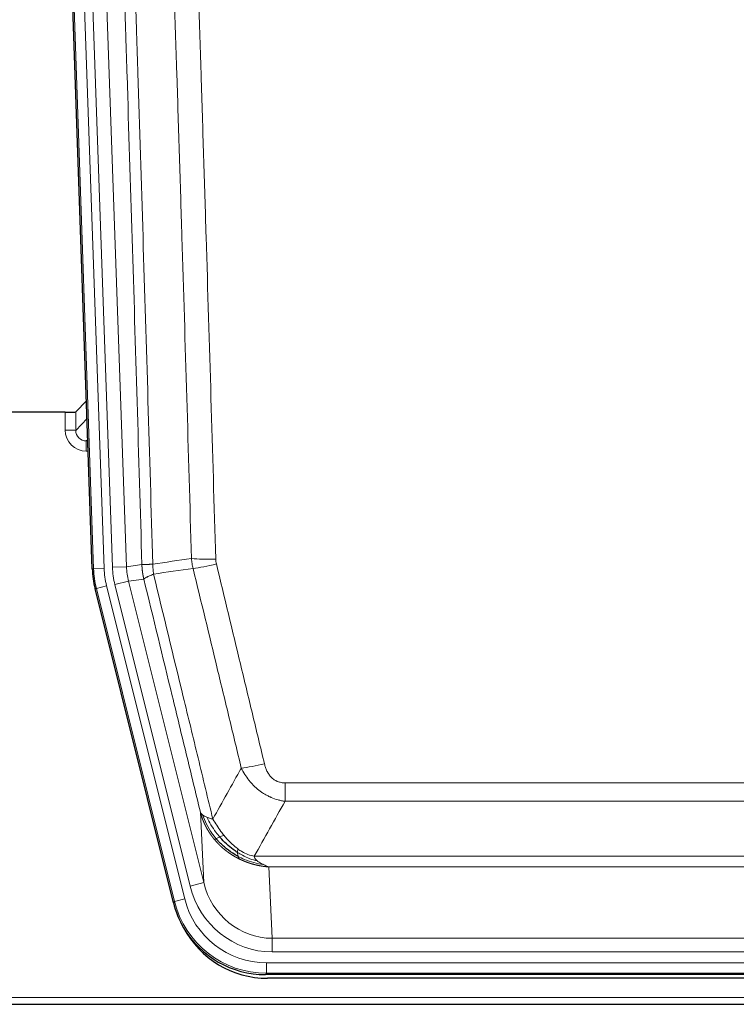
# Model space of a CAD drawing. Header units: inches. Extents: x 0 to 20790, y -12 to 14700.
# Tile 6 of 191: x 1944 to 2147, y 4732 to 5012. Entities that reach past the tile are written whole.
import ezdxf

# ---------------------------------------------------------------- set-up
doc = ezdxf.new("R2010")
doc.units = ezdxf.units.IN
doc.layers.add('1', color=7, linetype='Continuous', true_color=0xffffff)

msp = doc.modelspace()

# ---------------------------------------------------------------- linework, layer by layer
at = {"layer": '1', "color": 2, "linetype": 'Continuous', "lineweight": 25}
for p, q in [((1964.142, 4855.694), (1951.024, 5231.34)), ((1962.475, 4903.431), (1959.448, 4900.296)), ((1956.449, 4900.195), (1931.546, 4900.195)), ((1987.181, 4760.855), (1964.927, 4850.112)), ((2229.75, 4740.415), (2013.343, 4740.415)), ((2229.158, 4739.372), (2013.935, 4739.372)), ((1877.546, 4731.982), (2365.546, 4731.982))]:
    msp.add_line(p, q, dxfattribs=at)
at = {"layer": '1', "color": 110, "linetype": 'Continuous', "lineweight": 13}
for p, q in [((1964.516, 4855.747), (1951.405, 5231.19)), ((1954.399, 5231.294), (1967.51, 4855.851)), ((1956.791, 5230.352), (1969.857, 4856.181)), ((1960.783, 5230.492), (1973.849, 4856.321)), ((1956.439, 4895.147), (1956.449, 4900.195)), ((1959.448, 4900.296), (1959.437, 4895.065)), ((1959.437, 4895.065), (1962.651, 4898.394)), ((1962.857, 4892.5), (1962.43, 4892.058)), ((1962.43, 4892.058), (1962.43, 4889.138)), ((1962.43, 4892.058), (1962.873, 4892.058)), ((1962.43, 4889.138), (1962.974, 4889.138)), ((1973.849, 4856.321), (1978.226, 4856.936)), ((1964.142, 4855.694), (1964.516, 4855.747)), ((1967.51, 4855.851), (1964.516, 4855.747)), ((1969.857, 4856.181), (1973.849, 4856.321)), ((1970.554, 4851.219), (1974.43, 4852.186)), ((1991.906, 4765.582), (1970.554, 4851.219)), ((1978.782, 4852.797), (1974.43, 4852.186)), ((1974.43, 4852.186), (1995.782, 4766.548)), ((1965.3, 4850.165), (1964.927, 4850.112)), ((1968.207, 4850.89), (1965.3, 4850.165)), ((1987.474, 4761.23), (1965.3, 4850.165)), ((1968.207, 4850.89), (1990.381, 4761.955)), ((2018.875, 4789.661), (2018.875, 4794.902)), ((2018.875, 4794.902), (2224.218, 4794.902)), ((2224.218, 4789.661), (2018.875, 4789.661)), ((1995.782, 4766.548), (1994.824, 4786.603)), ((2010.144, 4774.042), (2232.949, 4774.042)), ((2228.836, 4771.013), (2014.257, 4771.013)), ((2014.257, 4771.013), (2015.225, 4750.733)), ((1991.906, 4765.582), (1995.782, 4766.548)), ((1990.381, 4761.955), (1987.474, 4761.23)), ((1987.181, 4760.855), (1987.474, 4761.23)), ((2015.225, 4746.87), (2015.225, 4750.733)), ((2015.225, 4750.733), (2227.868, 4750.733)), ((2227.868, 4746.87), (2015.225, 4746.87)), ((2013.636, 4743.786), (2229.457, 4743.786)), ((2013.636, 4740.79), (2013.636, 4743.786)), ((2013.636, 4740.79), (2013.343, 4740.415)), ((2229.457, 4740.79), (2013.636, 4740.79)), ((1877.546, 4733.93), (2365.546, 4733.93))]:
    msp.add_line(p, q, dxfattribs=at)
at = {"layer": '1', "color": 2, "linetype": 'Continuous', "lineweight": 25}
for centre, major_axis, ratio, start_param, end_param in [((1956.45, 4900.3), (-3, 0), 0.0349646, 1.5706703, 3.1078402), ((1991.163, 4856.646, 0), (26.774, 3.763), 0.9986144, 3.0370169, 3.2461684), ((2013.401, 4767.452, 0), (16.66, 21.323), 0.9977958, 2.4794378, 2.7643876), ((2013.961, 4766.389), (16.639, 21.297), 0.9990195, 2.7203481, 3.8043419), ((2013.401, 4767.452, 0), (16.66, 21.323), 0.9977958, 2.7643876, 3.8037475)]:
    msp.add_ellipse(centre, major_axis=major_axis, ratio=ratio, start_param=start_param, end_param=end_param, dxfattribs=at)
at = {"layer": '1', "color": 110, "linetype": 'Continuous', "lineweight": 13}
for centre, major_axis, ratio, start_param, end_param in [((1962.442, 4895.147), (-3.237, -5.067), 0.9977321, 5.2798208, 6.8506171), ((1956.439, 4895.069), (-3, 0.006), 0.0261769, 3.175273, 4.7124429), ((1962.442, 4895.069), (-1.726, -2.474), 0.9943829, 5.3201387, 6.890935), ((1999.179, 4859.64), (-9.996, -0.288), 0.1133347, 0.8101184, 1.5675278), ((1999.367, 4858.234), (-9.719, -2.353), 0.1107863, 0.7983441, 1.5439815), ((1991.528, 4856.697), (-26.766, -3.762), 0.9989218, 6.1786096, 6.387761), ((1991.528, 4856.697, 0), (23.799, 3.345), 0.9986144, 3.0370169, 3.2461684), ((1993.875, 4857.027), (-23.799, -3.345), 0.9986144, 6.1786096, 6.387761), ((1993.875, 4857.027), (-19.844, -2.789), 0.9980617, 6.1786096, 6.387761), ((2013.028, 4801.66), (-9.722, -2.342), 0.1329353, 0.7958322, 1.5387903), ((2015.145, 4771.716, 0), (1.185, -24.82), 0.9658521, 4.9157844, 6.2370968), ((2015.145, 4771.716), (1.001, -20.961), 0.9530564, 4.9157844, 6.2370968), ((2013.688, 4767.819, 0), (14.809, 18.954), 0.9977958, 2.4794378, 3.8037475), ((2013.688, 4767.819), (-16.651, -21.313), 0.9982842, 5.6210305, 6.9453401)]:
    msp.add_ellipse(centre, major_axis=major_axis, ratio=ratio, start_param=start_param, end_param=end_param, dxfattribs=at)
for points, knots in [([(1969.086, 5229.9), (1969.657, 5214.345), (1970.785, 5183.236), (1972.43, 5136.571), (1973.497, 5105.461), (1974.285, 5082.128), (1974.676, 5070.462), (1975.128, 5056.851), (1975.32, 5051.018), (1975.448, 5047.129), (1975.512, 5045.184), (1975.831, 5035.463), (1976.211, 5023.8), (1976.648, 5010.197), (1976.835, 5004.368), (1976.959, 5000.482), (1977.021, 4998.54), (1977.577, 4981.057), (1978.55, 4950.001), (1979.961, 4903.49), (1980.869, 4872.533), (1981.315, 4857.066)], [0, 0, 0, 0, 0.125, 0.25, 0.375, 0.375, 0.4375, 0.46875, 0.484375, 0.484375, 0.5, 0.5, 0.5625, 0.59375, 0.609375, 0.609375, 0.625, 0.625, 0.75, 0.875, 1, 1, 1, 1]), ([(1978.226, 4856.936), (1977.781, 4872.346), (1976.875, 4903.191), (1975.468, 4949.533), (1974.498, 4980.476), (1973.944, 4997.896), (1973.882, 4999.831), (1973.758, 5003.703), (1973.572, 5009.511), (1973.135, 5023.064), (1972.757, 5034.686), (1972.439, 5044.372), (1972.375, 5046.309), (1972.247, 5050.184), (1972.056, 5055.996), (1971.605, 5069.558), (1971.215, 5081.183), (1970.429, 5104.431), (1969.366, 5135.43), (1967.725, 5181.927), (1966.6, 5212.925), (1966.031, 5228.424)], [0, 0, 0, 0, 0.125, 0.25, 0.375, 0.375, 0.390625, 0.390625, 0.40625, 0.4375, 0.5, 0.5, 0.515625, 0.515625, 0.53125, 0.5625, 0.625, 0.625, 0.75, 0.875, 1, 1, 1, 1]), ([(1992.312, 4858.621), (1991.874, 4873.84), (1990.982, 4904.302), (1990.06, 4934.812), (1989.357, 4957.712), (1989.121, 4965.348), (1988.645, 4980.626), (1988.404, 4988.269), (1987.678, 5011.204), (1987.186, 5026.501), (1986.562, 5045.631), (1986.437, 5049.457), (1986.185, 5057.109), (1985.806, 5068.587), (1985.423, 5080.065), (1984.651, 5103.022), (1983.608, 5133.631), (1981.998, 5179.545), (1980.896, 5210.156), (1980.338, 5225.461)], [0, 0, 0, 0, 0.125, 0.25, 0.25, 0.3125, 0.3125, 0.375, 0.375, 0.5, 0.5, 0.53125, 0.53125, 0.5625, 0.625, 0.625, 0.75, 0.875, 1, 1, 1, 1]), ([(1987.221, 5225.804), (1987.778, 5210.48), (1988.879, 5179.831), (1990.487, 5133.859), (1991.529, 5103.212), (1992.3, 5080.227), (1992.682, 5068.735), (1993.061, 5057.243), (1993.312, 5049.581), (1993.437, 5045.75), (1994.061, 5026.597), (1994.552, 5011.28), (1995.277, 4988.316), (1995.517, 4980.664), (1995.993, 4965.367), (1996.229, 4957.721), (1996.931, 4934.792), (1997.852, 4904.245), (1998.742, 4873.744), (1999.179, 4858.506)], [0, 0, 0, 0, 0.125, 0.25, 0.375, 0.375, 0.4375, 0.46875, 0.46875, 0.5, 0.5, 0.625, 0.625, 0.6875, 0.6875, 0.75, 0.75, 0.875, 1, 1, 1, 1]), ([(1978.226, 4856.936), (1978.227, 4856.936), (1978.228, 4856.935), (1978.232, 4856.935), (1978.235, 4856.935), (1978.238, 4856.934), (1978.242, 4856.934), (1978.246, 4856.934), (1978.251, 4856.934), (1978.255, 4856.933), (1978.26, 4856.933), (1978.265, 4856.933), (1978.27, 4856.933), (1978.276, 4856.932), (1978.282, 4856.932), (1978.288, 4856.932), (1978.294, 4856.932), (1978.301, 4856.931), (1978.308, 4856.931), (1978.315, 4856.931), (1978.322, 4856.931), (1978.33, 4856.931), (1978.338, 4856.93), (1978.346, 4856.93), (1978.354, 4856.93), (1978.363, 4856.93), (1978.372, 4856.93), (1978.381, 4856.93), (1978.39, 4856.929), (1978.4, 4856.929), (1978.41, 4856.929), (1978.42, 4856.929), (1978.43, 4856.929), (1978.441, 4856.929), (1978.452, 4856.929), (1978.463, 4856.929), (1978.474, 4856.929), (1978.486, 4856.929), (1978.498, 4856.929), (1978.51, 4856.929), (1978.522, 4856.929), (1978.535, 4856.929), (1978.548, 4856.929), (1978.561, 4856.929), (1978.574, 4856.929), (1978.588, 4856.929), (1978.602, 4856.929), (1978.616, 4856.929), (1978.63, 4856.929), (1978.645, 4856.929), (1978.659, 4856.929), (1978.674, 4856.929), (1978.69, 4856.929), (1978.705, 4856.93), (1978.721, 4856.93), (1978.737, 4856.93), (1978.753, 4856.93), (1978.77, 4856.93), (1978.787, 4856.93), (1978.804, 4856.931), (1978.821, 4856.931), (1978.838, 4856.931), (1978.856, 4856.931), (1978.874, 4856.932), (1978.892, 4856.932), (1978.911, 4856.932), (1978.929, 4856.933), (1978.948, 4856.933), (1978.967, 4856.933), (1978.987, 4856.934), (1979.006, 4856.934), (1979.026, 4856.934), (1979.046, 4856.935), (1979.067, 4856.935), (1979.087, 4856.936), (1979.108, 4856.936), (1979.135, 4856.937), (1979.169, 4856.937), (1979.21, 4856.938), (1979.251, 4856.94), (1979.294, 4856.941), (1979.337, 4856.942), (1979.381, 4856.944), (1979.426, 4856.945), (1979.471, 4856.947), (1979.518, 4856.949), (1979.565, 4856.951), (1979.613, 4856.953), (1979.661, 4856.955), (1979.711, 4856.957), (1979.761, 4856.96), (1979.812, 4856.962), (1979.864, 4856.965), (1979.916, 4856.968), (1979.969, 4856.97), (1980.023, 4856.973), (1980.078, 4856.977), (1980.133, 4856.98), (1980.189, 4856.983), (1980.246, 4856.987), (1980.303, 4856.99), (1980.362, 4856.994), (1980.421, 4856.998), (1980.48, 4857.002), (1980.54, 4857.006), (1980.601, 4857.01), (1980.663, 4857.015), (1980.725, 4857.019), (1980.788, 4857.024), (1980.852, 4857.029), (1980.916, 4857.034), (1980.981, 4857.039), (1981.047, 4857.044), (1981.113, 4857.049), (1981.18, 4857.055), (1981.247, 4857.06), (1981.292, 4857.064), (1981.315, 4857.066)], [0, 0, 0, 0, 0.0066687, 0.0133374, 0.0200061, 0.0266746, 0.0333432, 0.0400116, 0.0466801, 0.0533484, 0.0600168, 0.066685, 0.0733532, 0.0800214, 0.0866895, 0.0933575, 0.1000255, 0.1066935, 0.1133614, 0.1200292, 0.126697, 0.1333647, 0.1400324, 0.1467001, 0.1533676, 0.1600352, 0.1667026, 0.1733701, 0.1800374, 0.1867047, 0.193372, 0.2000392, 0.2067064, 0.2133735, 0.2200405, 0.2267075, 0.2333745, 0.2400414, 0.2467082, 0.253375, 0.2600418, 0.2667085, 0.2733751, 0.2800417, 0.2867082, 0.2933747, 0.3000412, 0.3067075, 0.3133739, 0.3200401, 0.3267064, 0.3333725, 0.3400387, 0.3467047, 0.3533708, 0.3600367, 0.3667026, 0.3733685, 0.3800343, 0.3867001, 0.3933658, 0.4000315, 0.4066971, 0.4133626, 0.4200281, 0.4266936, 0.433359, 0.4400243, 0.4466896, 0.4533549, 0.4600201, 0.4666852, 0.4733503, 0.4800154, 0.4866804, 0.4933453, 0.5000102, 0.5125098, 0.5250093, 0.5375088, 0.5500082, 0.5625077, 0.5750071, 0.5875066, 0.600006, 0.6125054, 0.6250049, 0.6375043, 0.6500037, 0.6625032, 0.6750026, 0.6875021, 0.7000016, 0.7125011, 0.7250006, 0.7375001, 0.7499997, 0.7624993, 0.7749989, 0.7874985, 0.7999982, 0.812498, 0.8249977, 0.8374975, 0.8499974, 0.8624973, 0.8749972, 0.8874972, 0.8999973, 0.9124974, 0.9249976, 0.9374978, 0.9499981, 0.9624985, 0.9749989, 0.9874994, 1, 1, 1, 1]), ([(1978.782, 4852.797), (1978.777, 4852.818), (1978.767, 4852.861), (1978.752, 4852.925), (1978.736, 4852.99), (1978.721, 4853.057), (1978.706, 4853.124), (1978.691, 4853.194), (1978.675, 4853.264), (1978.66, 4853.336), (1978.644, 4853.409), (1978.629, 4853.483), (1978.614, 4853.559), (1978.598, 4853.636), (1978.583, 4853.714), (1978.568, 4853.794), (1978.553, 4853.874), (1978.538, 4853.956), (1978.523, 4854.04), (1978.508, 4854.125), (1978.493, 4854.211), (1978.479, 4854.298), (1978.465, 4854.387), (1978.451, 4854.477), (1978.437, 4854.568), (1978.423, 4854.66), (1978.41, 4854.754), (1978.389, 4854.905), (1978.363, 4855.107), (1978.335, 4855.354), (1978.311, 4855.583), (1978.292, 4855.795), (1978.276, 4855.988), (1978.263, 4856.164), (1978.253, 4856.321), (1978.245, 4856.46), (1978.239, 4856.582), (1978.235, 4856.685), (1978.231, 4856.77), (1978.229, 4856.837), (1978.227, 4856.886), (1978.226, 4856.917), (1978.226, 4856.931), (1978.226, 4856.936)], [0, 0, 0, 0, 0.0155037, 0.0313049, 0.0474035, 0.0637997, 0.0804935, 0.097485, 0.1147743, 0.1323613, 0.1502462, 0.1684289, 0.1869096, 0.2056883, 0.224765, 0.2441397, 0.2638126, 0.2837835, 0.3040527, 0.32462, 0.3454856, 0.3666494, 0.3881116, 0.409872, 0.4319308, 0.454288, 0.4769435, 0.4998975, 0.5635611, 0.6228928, 0.6778927, 0.7285606, 0.7748966, 0.8169007, 0.8545729, 0.8879131, 0.9169214, 0.9415977, 0.9619421, 0.9779545, 0.989635, 0.9969835, 1, 1, 1, 1]), ([(1981.527, 4854.232), (1981.452, 4854.698), (1981.41, 4855.168), (1981.352, 4856.113), (1981.336, 4856.588), (1981.315, 4857.066)], [0, 0, 0, 0, 0.5, 0.5, 1, 1, 1, 1]), ([(1999.367, 4857.095), (1999.311, 4857.327), (1999.268, 4857.561), (1999.205, 4858.031), (1999.186, 4858.268), (1999.179, 4858.506)], [0, 0, 0, 0, 0.5, 0.5, 1, 1, 1, 1]), ([(1999.367, 4857.095), (2001.652, 4847.617), (2003.934, 4838.144), (2007.349, 4823.943), (2008.486, 4819.211), (2010.759, 4809.75), (2011.894, 4805.021), (2013.028, 4800.293)], [0, 0, 0, 0, 0.5, 0.5, 0.75, 0.75, 1, 1, 1, 1]), ([(1978.782, 4852.797), (1978.803, 4852.848), (1978.881, 4852.915), (1979.145, 4853.081), (1979.33, 4853.182), (1979.802, 4853.419), (1980.087, 4853.555), (1980.746, 4853.866), (1981.118, 4854.039), (1981.527, 4854.232)], [0, 0, 0, 0, 0.25, 0.25, 0.5, 0.5, 0.75, 0.75, 1, 1, 1, 1]), ([(1981.527, 4854.232), (1984.349, 4842.607), (1987.165, 4830.991), (1991.379, 4813.58), (1992.781, 4807.778), (1995.584, 4796.18), (1996.983, 4790.383), (1998.381, 4784.589)], [0, 0, 0, 0, 0.5, 0.5, 0.75, 0.75, 1, 1, 1, 1]), ([(2006.448, 4799.098), (2005.313, 4803.819), (2004.176, 4808.542), (2001.901, 4817.99), (2000.762, 4822.715), (1997.343, 4836.896), (1995.059, 4846.356), (1992.771, 4855.821)], [0, 0, 0, 0, 0.25, 0.25, 0.5, 0.5, 1, 1, 1, 1]), ([(1994.824, 4786.603), (1993.494, 4792.111), (1992.161, 4797.621), (1989.494, 4808.645), (1988.158, 4814.16), (1984.147, 4830.709), (1981.468, 4841.749), (1978.782, 4852.797)], [0, 0, 0, 0, 0.25, 0.25, 0.5, 0.5, 1, 1, 1, 1]), ([(2018.875, 4789.661), (2018.54, 4789.71), (2018.207, 4789.769), (2017.544, 4789.908), (2017.216, 4789.988), (2016.24, 4790.258), (2015.602, 4790.48), (2014.9, 4790.777), (2014.822, 4790.811), (2014.666, 4790.879), (2014.589, 4790.914), (2014.357, 4791.021), (2014.204, 4791.095), (2013.75, 4791.323), (2013.155, 4791.647), (2012.582, 4792.008), (2012.161, 4792.294), (2011.952, 4792.44), (2011.747, 4792.591), (2011.611, 4792.694), (2011.543, 4792.745), (2010.937, 4793.215), (2010.429, 4793.663), (2009.71, 4794.38), (2009.478, 4794.626), (2009.139, 4795.006), (2009.028, 4795.134), (2008.81, 4795.395), (2008.702, 4795.527), (2008.175, 4796.194), (2007.787, 4796.749), (2007.072, 4797.895), (2006.745, 4798.488), (2006.448, 4799.098)], [0, 0, 0, 0, 0.0625, 0.0625, 0.125, 0.125, 0.25, 0.25, 0.265625, 0.265625, 0.28125, 0.28125, 0.3125, 0.3125, 0.375, 0.4375, 0.4375, 0.46875, 0.484375, 0.484375, 0.5, 0.5, 0.625, 0.625, 0.6875, 0.6875, 0.71875, 0.71875, 0.75, 0.75, 0.875, 0.875, 1, 1, 1, 1]), ([(2018.875, 4794.902), (2018.693, 4794.902), (2018.51, 4794.91), (2018.146, 4794.942), (2017.967, 4794.966), (2017.611, 4795.031), (2017.436, 4795.072), (2017.089, 4795.172), (2016.918, 4795.231), (2016.707, 4795.316), (2016.665, 4795.334), (2016.581, 4795.37), (2016.457, 4795.426), (2016.335, 4795.487), (2016.097, 4795.615), (2015.789, 4795.801), (2015.502, 4796.018), (2015.329, 4796.164), (2015.294, 4796.193), (2015.226, 4796.253), (2015.193, 4796.284), (2015.092, 4796.376), (2015.028, 4796.439), (2014.838, 4796.633), (2014.719, 4796.767), (2014.492, 4797.044), (2014.385, 4797.188), (2014.182, 4797.483), (2014.087, 4797.635), (2013.974, 4797.83), (2013.951, 4797.869), (2013.907, 4797.948), (2013.886, 4797.988), (2013.822, 4798.107), (2013.781, 4798.187), (2013.662, 4798.43), (2013.589, 4798.593), (2013.452, 4798.924), (2013.388, 4799.091), (2013.212, 4799.598), (2013.112, 4799.943), (2013.028, 4800.293)], [0, 0, 0, 0, 0.0625, 0.0625, 0.125, 0.125, 0.1875, 0.1875, 0.25, 0.25, 0.265625, 0.265625, 0.28125, 0.3125, 0.3125, 0.375, 0.4375, 0.4375, 0.453125, 0.453125, 0.46875, 0.46875, 0.5, 0.5, 0.5625, 0.5625, 0.625, 0.625, 0.6875, 0.6875, 0.703125, 0.703125, 0.71875, 0.71875, 0.75, 0.75, 0.8125, 0.8125, 0.875, 0.875, 1, 1, 1, 1]), ([(1994.824, 4786.603), (1994.882, 4786.46), (1994.964, 4786.323), (1995.177, 4786.062), (1995.309, 4785.937), (1995.464, 4785.82)], [0, 0, 0, 0, 0.5, 0.5, 1, 1, 1, 1]), ([(1998.856, 4778.776), (1998.845, 4778.79), (1998.821, 4778.818), (1998.786, 4778.861), (1998.751, 4778.904), (1998.715, 4778.947), (1998.679, 4778.992), (1998.642, 4779.037), (1998.605, 4779.083), (1998.568, 4779.13), (1998.53, 4779.177), (1998.492, 4779.225), (1998.454, 4779.274), (1998.415, 4779.324), (1998.376, 4779.374), (1998.337, 4779.426), (1998.297, 4779.478), (1998.257, 4779.53), (1998.216, 4779.584), (1998.176, 4779.638), (1998.134, 4779.693), (1998.093, 4779.749), (1998.052, 4779.806), (1998.01, 4779.863), (1997.967, 4779.922), (1997.925, 4779.981), (1997.882, 4780.041), (1997.839, 4780.101), (1997.796, 4780.163), (1997.753, 4780.225), (1997.709, 4780.288), (1997.665, 4780.352), (1997.621, 4780.417), (1997.577, 4780.483), (1997.532, 4780.549), (1997.488, 4780.617), (1997.443, 4780.685), (1997.398, 4780.754), (1997.353, 4780.824), (1997.308, 4780.895), (1997.262, 4780.967), (1997.217, 4781.039), (1997.171, 4781.113), (1997.125, 4781.187), (1997.079, 4781.262), (1997.034, 4781.338), (1996.988, 4781.415), (1996.941, 4781.493), (1996.895, 4781.572), (1996.849, 4781.652), (1996.803, 4781.732), (1996.757, 4781.814), (1996.71, 4781.896), (1996.664, 4781.98), (1996.618, 4782.064), (1996.572, 4782.149), (1996.526, 4782.235), (1996.48, 4782.322), (1996.433, 4782.41), (1996.387, 4782.499), (1996.342, 4782.589), (1996.296, 4782.68), (1996.25, 4782.772), (1996.204, 4782.865), (1996.159, 4782.959), (1996.114, 4783.053), (1996.069, 4783.149), (1996.024, 4783.246), (1995.979, 4783.343), (1995.934, 4783.442), (1995.89, 4783.541), (1995.846, 4783.642), (1995.802, 4783.743), (1995.758, 4783.846), (1995.715, 4783.949), (1995.671, 4784.054), (1995.629, 4784.159), (1995.586, 4784.266), (1995.544, 4784.373), (1995.502, 4784.481), (1995.461, 4784.591), (1995.419, 4784.701), (1995.379, 4784.813), (1995.338, 4784.925), (1995.298, 4785.038), (1995.259, 4785.153), (1995.22, 4785.268), (1995.181, 4785.384), (1995.143, 4785.502), (1995.106, 4785.62), (1995.068, 4785.74), (1995.032, 4785.86), (1994.996, 4785.981), (1994.96, 4786.104), (1994.925, 4786.227), (1994.891, 4786.352), (1994.857, 4786.477), (1994.835, 4786.561), (1994.824, 4786.603)], [0, 0, 0, 0, 0.0060657, 0.012223, 0.0184718, 0.0248123, 0.0312443, 0.0377679, 0.0443831, 0.0510899, 0.0578883, 0.0647782, 0.0717598, 0.0788329, 0.0859977, 0.093254, 0.1006019, 0.1080414, 0.1155725, 0.1231952, 0.1309095, 0.1387154, 0.1466129, 0.1546019, 0.1626826, 0.1708549, 0.1791188, 0.1874742, 0.1959213, 0.20446, 0.2130903, 0.2218121, 0.2306256, 0.2395307, 0.2485274, 0.2576156, 0.2667955, 0.276067, 0.2854301, 0.2948848, 0.3044311, 0.314069, 0.3237985, 0.3336196, 0.3435324, 0.3535367, 0.3636326, 0.3738202, 0.3840993, 0.3944701, 0.4049324, 0.4154864, 0.426132, 0.4368691, 0.4476979, 0.4586183, 0.4696303, 0.480734, 0.4919292, 0.503216, 0.5145945, 0.5260645, 0.5376262, 0.5492795, 0.5610244, 0.5728609, 0.584789, 0.5968087, 0.60892, 0.621123, 0.6334175, 0.6458037, 0.6582815, 0.6708509, 0.6835119, 0.6962645, 0.7091087, 0.7220445, 0.735072, 0.748191, 0.7614017, 0.774704, 0.7880979, 0.8015834, 0.8151605, 0.8288293, 0.8425896, 0.8564416, 0.8703852, 0.8844204, 0.8985472, 0.9127656, 0.9270756, 0.9414773, 0.9559705, 0.9705554, 0.9852319, 1, 1, 1, 1]), ([(1999.346, 4779.006), (1998.911, 4779.517), (1998.501, 4780.046), (1996.972, 4782.229), (1996.076, 4784.007), (1995.464, 4785.82)], [0, 0, 0, 0, 0.25, 0.25, 1, 1, 1, 1]), ([(1995.464, 4785.82), (1995.62, 4785.695), (1995.8, 4785.576), (1996.204, 4785.352), (1996.429, 4785.247), (1996.674, 4785.148)], [0, 0, 0, 0, 0.5, 0.5, 1, 1, 1, 1]), ([(1996.674, 4785.148), (1996.92, 4785.042), (1997.186, 4784.942), (1997.757, 4784.755), (1998.06, 4784.669), (1998.381, 4784.589)], [0, 0, 0, 0, 0.5, 0.5, 1, 1, 1, 1]), ([(2000.332, 4779.533), (1999.961, 4779.965), (1999.604, 4780.41), (1998.243, 4782.228), (1997.373, 4783.683), (1996.674, 4785.148)], [0, 0, 0, 0, 0.25, 0.25, 1, 1, 1, 1]), ([(2001.556, 4779.982), (2001.258, 4780.352), (2000.967, 4780.73), (1999.84, 4782.26), (1999.074, 4783.449), (1998.381, 4784.589)], [0, 0, 0, 0, 0.25, 0.25, 1, 1, 1, 1]), ([(1998.856, 4778.777), (1998.892, 4778.783), (1998.935, 4778.797), (1999.04, 4778.843), (1999.102, 4778.874), (1999.228, 4778.941), (1999.285, 4778.972), (1999.346, 4779.006)], [0, 0, 0, 0, 0.375, 0.375, 0.75, 0.75, 1, 1, 1, 1]), ([(2005.859, 4773.294), (2005.837, 4773.305), (2005.793, 4773.326), (2005.727, 4773.359), (2005.661, 4773.392), (2005.595, 4773.426), (2005.529, 4773.46), (2005.463, 4773.494), (2005.397, 4773.528), (2005.33, 4773.563), (2005.264, 4773.598), (2005.198, 4773.634), (2005.131, 4773.669), (2005.065, 4773.705), (2004.998, 4773.742), (2004.931, 4773.778), (2004.865, 4773.815), (2004.798, 4773.853), (2004.731, 4773.89), (2004.665, 4773.928), (2004.598, 4773.967), (2004.531, 4774.005), (2004.464, 4774.044), (2004.397, 4774.084), (2004.33, 4774.123), (2004.263, 4774.163), (2004.196, 4774.204), (2004.129, 4774.244), (2004.062, 4774.285), (2003.995, 4774.327), (2003.928, 4774.368), (2003.861, 4774.41), (2003.794, 4774.453), (2003.727, 4774.496), (2003.66, 4774.539), (2003.593, 4774.582), (2003.526, 4774.626), (2003.459, 4774.67), (2003.391, 4774.714), (2003.324, 4774.759), (2003.257, 4774.805), (2003.19, 4774.85), (2003.123, 4774.896), (2003.056, 4774.942), (2002.989, 4774.989), (2002.922, 4775.036), (2002.855, 4775.083), (2002.788, 4775.131), (2002.721, 4775.179), (2002.654, 4775.228), (2002.587, 4775.277), (2002.52, 4775.326), (2002.453, 4775.375), (2002.387, 4775.425), (2002.32, 4775.476), (2002.253, 4775.527), (2002.187, 4775.578), (2002.12, 4775.629), (2002.053, 4775.681), (2001.987, 4775.733), (2001.921, 4775.786), (2001.854, 4775.839), (2001.788, 4775.892), (2001.722, 4775.946), (2001.655, 4776), (2001.589, 4776.055), (2001.523, 4776.11), (2001.457, 4776.165), (2001.391, 4776.221), (2001.326, 4776.277), (2001.26, 4776.333), (2001.194, 4776.39), (2001.129, 4776.447), (2001.063, 4776.505), (2000.998, 4776.563), (2000.933, 4776.621), (2000.868, 4776.68), (2000.803, 4776.74), (2000.738, 4776.799), (2000.673, 4776.859), (2000.608, 4776.92), (2000.544, 4776.98), (2000.479, 4777.042), (2000.415, 4777.103), (2000.351, 4777.165), (2000.287, 4777.228), (2000.223, 4777.291), (2000.159, 4777.354), (2000.095, 4777.418), (2000.032, 4777.482), (1999.968, 4777.546), (1999.905, 4777.611), (1999.842, 4777.676), (1999.779, 4777.742), (1999.716, 4777.808), (1999.654, 4777.875), (1999.591, 4777.941), (1999.529, 4778.009), (1999.467, 4778.077), (1999.405, 4778.145), (1999.343, 4778.213), (1999.282, 4778.282), (1999.22, 4778.352), (1999.159, 4778.421), (1999.098, 4778.492), (1999.037, 4778.562), (1998.977, 4778.633), (1998.916, 4778.705), (1998.876, 4778.753), (1998.856, 4778.776)], [0, 0, 0, 0, 0.0082024, 0.0164263, 0.0246716, 0.0329384, 0.0412265, 0.0495362, 0.0578672, 0.0662198, 0.0745938, 0.0829892, 0.0914062, 0.0998446, 0.1083045, 0.1167859, 0.1252887, 0.1338131, 0.1423589, 0.1509263, 0.1595151, 0.1681255, 0.1767574, 0.1854108, 0.1940858, 0.2027822, 0.2115002, 0.2202398, 0.2290008, 0.2377835, 0.2465876, 0.2554134, 0.2642606, 0.2731295, 0.2820199, 0.2909319, 0.2998654, 0.3088206, 0.3177973, 0.3267956, 0.3358154, 0.3448569, 0.35392, 0.3630047, 0.3721109, 0.3812388, 0.3903883, 0.3995594, 0.4087522, 0.4179665, 0.4272025, 0.4364601, 0.4457393, 0.4550402, 0.4643627, 0.4737069, 0.4830727, 0.4924601, 0.5018692, 0.5113, 0.5207524, 0.5302265, 0.5397222, 0.5492397, 0.5587788, 0.5683395, 0.577922, 0.5875261, 0.5971519, 0.6067994, 0.6164686, 0.6261595, 0.6358721, 0.6456064, 0.6553624, 0.6651401, 0.6749395, 0.6847606, 0.6946034, 0.704468, 0.7143542, 0.7242622, 0.734192, 0.7441434, 0.7541166, 0.7641115, 0.7741282, 0.7841666, 0.7942268, 0.8043087, 0.8144123, 0.8245377, 0.8346848, 0.8448538, 0.8550444, 0.8652568, 0.875491, 0.885747, 0.8960247, 0.9063242, 0.9166455, 0.9269886, 0.9373534, 0.9477401, 0.9581485, 0.9685787, 0.9790306, 0.9895044, 1, 1, 1, 1]), ([(1999.346, 4779.006), (1999.377, 4779.023), (1999.409, 4779.041), (1999.544, 4779.116), (1999.657, 4779.179), (1999.906, 4779.315), (2000.043, 4779.388), (2000.234, 4779.485), (2000.283, 4779.509), (2000.332, 4779.533)], [0, 0, 0, 0, 0.125, 0.125, 0.5, 0.5, 0.875, 0.875, 1, 1, 1, 1]), ([(2000.332, 4779.533), (2000.431, 4779.582), (2000.532, 4779.629), (2000.789, 4779.744), (2000.946, 4779.808), (2001.257, 4779.914), (2001.41, 4779.957), (2001.556, 4779.982)], [0, 0, 0, 0, 0.25, 0.25, 0.625, 0.625, 1, 1, 1, 1]), ([(2005.526, 4776.104), (2005.346, 4776.234), (2005.167, 4776.37), (2004.46, 4776.929), (2003.945, 4777.388), (2002.951, 4778.369), (2002.472, 4778.891), (2001.857, 4779.614), (2001.706, 4779.797), (2001.556, 4779.982)], [0, 0, 0, 0, 0.125, 0.125, 0.5, 0.5, 0.875, 0.875, 1, 1, 1, 1]), ([(2005.376, 4775.122), (2005.374, 4775.22), (2005.376, 4775.317), (2005.389, 4775.552), (2005.405, 4775.685), (2005.453, 4775.922), (2005.485, 4776.025), (2005.526, 4776.104)], [0, 0, 0, 0, 0.25, 0.25, 0.625, 0.625, 1, 1, 1, 1]), ([(2010.144, 4774.042), (2008.923, 4774.255), (2007.747, 4774.72), (2006.253, 4775.601), (2005.886, 4775.843), (2005.526, 4776.104)], [0, 0, 0, 0, 0.75, 0.75, 1, 1, 1, 1]), ([(2005.544, 4774.006), (2005.532, 4774.046), (2005.52, 4774.088), (2005.476, 4774.257), (2005.447, 4774.393), (2005.403, 4774.678), (2005.388, 4774.826), (2005.378, 4775.024), (2005.376, 4775.073), (2005.376, 4775.122)], [0, 0, 0, 0, 0.125, 0.125, 0.5, 0.5, 0.875, 0.875, 1, 1, 1, 1]), ([(2011.014, 4772.704), (2009.604, 4773.024), (2008.167, 4773.565), (2006.297, 4774.559), (2005.833, 4774.83), (2005.376, 4775.122)], [0, 0, 0, 0, 0.75, 0.75, 1, 1, 1, 1]), ([(2012.686, 4771.704), (2010.913, 4771.927), (2009.084, 4772.409), (2006.71, 4773.415), (2006.122, 4773.696), (2005.544, 4774.006)], [0, 0, 0, 0, 0.75, 0.75, 1, 1, 1, 1]), ([(2005.859, 4773.294), (2005.826, 4773.352), (2005.786, 4773.422), (2005.704, 4773.583), (2005.662, 4773.676), (2005.594, 4773.851), (2005.568, 4773.926), (2005.544, 4774.006)], [0, 0, 0, 0, 0.375, 0.375, 0.75, 0.75, 1, 1, 1, 1]), ([(2014.257, 4771.013), (2014.234, 4771.014), (2014.19, 4771.018), (2014.124, 4771.023), (2014.057, 4771.028), (2013.991, 4771.034), (2013.924, 4771.04), (2013.857, 4771.046), (2013.79, 4771.052), (2013.723, 4771.059), (2013.656, 4771.066), (2013.588, 4771.073), (2013.521, 4771.08), (2013.453, 4771.087), (2013.386, 4771.095), (2013.318, 4771.103), (2013.25, 4771.111), (2013.183, 4771.119), (2013.115, 4771.127), (2013.046, 4771.136), (2012.978, 4771.145), (2012.91, 4771.154), (2012.842, 4771.163), (2012.773, 4771.172), (2012.705, 4771.182), (2012.636, 4771.192), (2012.567, 4771.202), (2012.498, 4771.213), (2012.43, 4771.223), (2012.361, 4771.234), (2012.291, 4771.245), (2012.222, 4771.257), (2012.153, 4771.268), (2012.084, 4771.28), (2012.014, 4771.292), (2011.945, 4771.304), (2011.875, 4771.317), (2011.806, 4771.329), (2011.736, 4771.342), (2011.666, 4771.355), (2011.596, 4771.369), (2011.526, 4771.382), (2011.456, 4771.396), (2011.386, 4771.41), (2011.316, 4771.425), (2011.245, 4771.439), (2011.175, 4771.454), (2011.105, 4771.469), (2011.034, 4771.485), (2010.964, 4771.5), (2010.893, 4771.516), (2010.822, 4771.532), (2010.752, 4771.548), (2010.681, 4771.565), (2010.61, 4771.582), (2010.539, 4771.599), (2010.468, 4771.616), (2010.397, 4771.634), (2010.326, 4771.652), (2010.255, 4771.67), (2010.184, 4771.688), (2010.112, 4771.707), (2010.041, 4771.726), (2009.97, 4771.745), (2009.898, 4771.764), (2009.827, 4771.784), (2009.755, 4771.804), (2009.684, 4771.824), (2009.612, 4771.844), (2009.54, 4771.865), (2009.469, 4771.886), (2009.397, 4771.907), (2009.325, 4771.929), (2009.253, 4771.951), (2009.182, 4771.973), (2009.11, 4771.995), (2009.038, 4772.018), (2008.966, 4772.041), (2008.894, 4772.064), (2008.822, 4772.087), (2008.75, 4772.111), (2008.678, 4772.135), (2008.605, 4772.159), (2008.533, 4772.183), (2008.461, 4772.208), (2008.389, 4772.233), (2008.317, 4772.259), (2008.245, 4772.284), (2008.172, 4772.31), (2008.1, 4772.337), (2008.028, 4772.363), (2007.955, 4772.39), (2007.883, 4772.417), (2007.811, 4772.444), (2007.738, 4772.472), (2007.666, 4772.5), (2007.594, 4772.528), (2007.521, 4772.556), (2007.449, 4772.585), (2007.377, 4772.614), (2007.304, 4772.644), (2007.232, 4772.673), (2007.16, 4772.703), (2007.087, 4772.734), (2007.015, 4772.764), (2006.942, 4772.795), (2006.87, 4772.826), (2006.798, 4772.858), (2006.725, 4772.889), (2006.653, 4772.921), (2006.581, 4772.954), (2006.509, 4772.986), (2006.436, 4773.019), (2006.364, 4773.053), (2006.292, 4773.086), (2006.22, 4773.12), (2006.147, 4773.154), (2006.075, 4773.189), (2006.003, 4773.223), (2005.931, 4773.258), (2005.883, 4773.282), (2005.859, 4773.294)], [0, 0, 0, 0, 0.007775, 0.0155603, 0.0233558, 0.0311618, 0.038978, 0.0468046, 0.0546416, 0.0624889, 0.0703466, 0.0782147, 0.0860931, 0.093982, 0.1018813, 0.109791, 0.1177112, 0.1256417, 0.1335828, 0.1415343, 0.1494962, 0.1574687, 0.1654516, 0.173445, 0.1814489, 0.1894634, 0.1974883, 0.2055238, 0.2135699, 0.2216264, 0.2296936, 0.2377713, 0.2458596, 0.2539585, 0.2620679, 0.270188, 0.2783187, 0.28646, 0.2946119, 0.3027745, 0.3109477, 0.3191316, 0.3273261, 0.3355314, 0.3437472, 0.3519738, 0.3602111, 0.3684591, 0.3767178, 0.3849872, 0.3932673, 0.4015582, 0.4098598, 0.4181722, 0.4264954, 0.4348293, 0.443174, 0.4515295, 0.4598958, 0.4682728, 0.4766607, 0.4850594, 0.493469, 0.5018893, 0.5103206, 0.5187626, 0.5272155, 0.5356793, 0.544154, 0.5526395, 0.561136, 0.5696433, 0.5781615, 0.5866906, 0.5952307, 0.6037817, 0.6123436, 0.6209165, 0.6295003, 0.638095, 0.6467007, 0.6553174, 0.6639451, 0.6725838, 0.6812334, 0.6898941, 0.6985657, 0.7072484, 0.7159421, 0.7246468, 0.7333625, 0.7420893, 0.7508272, 0.759576, 0.768336, 0.777107, 0.7858891, 0.7946823, 0.8034866, 0.812302, 0.8211284, 0.829966, 0.8388147, 0.8476746, 0.8565455, 0.8654276, 0.8743209, 0.8832252, 0.8921408, 0.9010675, 0.9100054, 0.9189544, 0.9279147, 0.9368861, 0.9458688, 0.9548626, 0.9638676, 0.9728839, 0.9819114, 0.9909501, 1, 1, 1, 1]), ([(2011.014, 4772.704), (2010.896, 4772.801), (2010.786, 4772.901), (2010.537, 4773.16), (2010.412, 4773.324), (2010.226, 4773.669), (2010.165, 4773.851), (2010.144, 4774.042)], [0, 0, 0, 0, 0.25, 0.25, 0.625, 0.625, 1, 1, 1, 1]), ([(2012.686, 4771.704), (2012.612, 4771.739), (2012.538, 4771.775), (2012.242, 4771.923), (2012.02, 4772.04), (2011.593, 4772.29), (2011.387, 4772.422), (2011.135, 4772.608), (2011.074, 4772.656), (2011.014, 4772.704)], [0, 0, 0, 0, 0.125, 0.125, 0.5, 0.5, 0.875, 0.875, 1, 1, 1, 1]), ([(2014.257, 4771.013), (2014.104, 4771.078), (2013.928, 4771.153), (2013.545, 4771.316), (2013.338, 4771.405), (2012.98, 4771.566), (2012.833, 4771.633), (2012.686, 4771.704)], [0, 0, 0, 0, 0.375, 0.375, 0.75, 0.75, 1, 1, 1, 1])]:
    msp.add_open_spline(points, degree=3, knots=knots, dxfattribs=at)
for points in [[(1981.315, 4857.066), (1984.98, 4857.587), (1988.646, 4858.105), (1992.312, 4858.621)], [(1992.771, 4855.821), (1992.658, 4856.281), (1992.47, 4857.207), (1992.353, 4858.147), (1992.312, 4858.621)], [(1992.771, 4855.821), (1989.022, 4855.294), (1985.274, 4854.764), (1981.527, 4854.232)], [(1998.381, 4784.589), (2001.055, 4789.43), (2003.744, 4794.266), (2006.448, 4799.098)], [(2018.875, 4789.661), (2015.947, 4784.46), (2013.037, 4779.254), (2010.144, 4774.042)]]:
    msp.add_open_spline(points, degree=3, dxfattribs=at)
at = {"layer": '1', "color": 2, "linetype": 'Continuous', "lineweight": 25}
for points in [[(2005.544, 4774.006), (2005.255, 4774.161), (2004.969, 4774.324), (2003.835, 4775.002), (2003.012, 4775.574), (2001.447, 4776.834), (2000.706, 4777.521), (1999.787, 4778.501), (1999.564, 4778.751), (1999.346, 4779.006)], [(2005.376, 4775.122), (2005.147, 4775.268), (2004.92, 4775.42), (2004.018, 4776.046), (2003.359, 4776.561), (2002.089, 4777.673), (2001.479, 4778.268), (2000.707, 4779.105), (2000.518, 4779.318), (2000.332, 4779.533)]]:
    msp.add_open_spline(points, degree=3, knots=[0, 0, 0, 0, 0.125, 0.125, 0.5, 0.5, 0.875, 0.875, 1, 1, 1, 1], dxfattribs=at)

doc.saveas('drawing.dxf')
